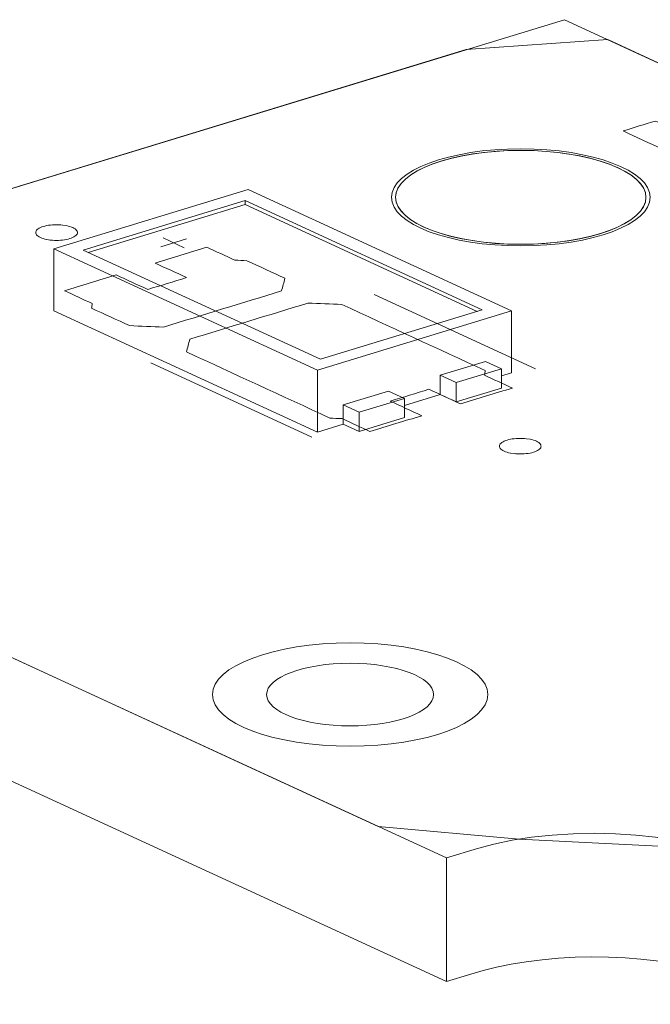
# Model space of a CAD drawing. Header units: inches. Extents: x -30 to 641, y 180 to 601.
# Tile 3 of 234: x 91.93 to 99.49, y 355.43 to 367.24. Entities that reach past the tile are written whole.
import ezdxf

# ---------------------------------------------------------------- set-up
doc = ezdxf.new("R2010")
doc.units = ezdxf.units.IN
doc.header["$MEASUREMENT"] = 0
doc.layers.add('1', color=7, linetype='Continuous')

# ---------------------------------------------------------------- blocks, each defined once
blk = doc.blocks.new('block 2880')
at = {"layer": '1', "color": 155, "lineweight": 18, "true_color": 0x4c7299}
blk.add_lwpolyline([(84.5, 362.972), (98.459, 367.237)], dxfattribs=at)
blk = doc.blocks.new('block 2883')
at = {"layer": '1', "color": 155, "lineweight": 18, "true_color": 0x4c7299}
blk.add_lwpolyline([(97.047, 355.701), (84.5, 361.489)], dxfattribs=at)
blk = doc.blocks.new('block 2902')
at = {"layer": '1', "color": 155, "lineweight": 18, "true_color": 0x4c7299}
blk.add_lwpolyline([(97.047, 357.184), (84.5, 362.972)], dxfattribs=at)
blk = doc.blocks.new('block 2903')
at = {"layer": '1', "color": 155, "lineweight": 18, "true_color": 0x4c7299}
blk.add_lwpolyline([(98.459, 367.237), (111.007, 361.449)], dxfattribs=at)
blk = doc.blocks.new('block 3009')
at = {"layer": '1', "color": 155, "lineweight": 18, "true_color": 0x4c7299}
blk.add_lwpolyline([(97.826, 363.744), (94.67, 365.2)], dxfattribs=at)
blk = doc.blocks.new('block 3010')
at = {"layer": '1', "color": 155, "lineweight": 18, "true_color": 0x4c7299}
blk.add_lwpolyline([(92.343, 364.489), (95.5, 363.033)], dxfattribs=at)
blk = doc.blocks.new('block 3011')
at = {"layer": '1', "color": 155, "lineweight": 18, "true_color": 0x4c7299}
blk.add_lwpolyline([(97.475, 363.757), (95.536, 363.165)], dxfattribs=at)
blk = doc.blocks.new('block 3012')
at = {"layer": '1', "color": 155, "lineweight": 18, "true_color": 0x4c7299}
blk.add_lwpolyline([(94.634, 365.068), (97.475, 363.757)], dxfattribs=at)
blk = doc.blocks.new('block 3013')
at = {"layer": '1', "color": 155, "lineweight": 18, "true_color": 0x4c7299}
blk.add_lwpolyline([(94.67, 365.2), (92.343, 364.489)], dxfattribs=at)
blk = doc.blocks.new('block 3014')
at = {"layer": '1', "color": 155, "lineweight": 18, "true_color": 0x4c7299}
blk.add_lwpolyline([(92.695, 364.475), (94.634, 365.068)], dxfattribs=at)
blk = doc.blocks.new('block 3015')
at = {"layer": '1', "color": 155, "lineweight": 18, "true_color": 0x4c7299}
blk.add_lwpolyline([(95.5, 363.033), (97.826, 363.744)], dxfattribs=at)
blk = doc.blocks.new('block 3016')
at = {"layer": '1', "color": 155, "lineweight": 18, "true_color": 0x4c7299}
blk.add_lwpolyline([(95.999, 362.53), (95.81, 362.618)], dxfattribs=at)
blk = doc.blocks.new('block 3017')
at = {"layer": '1', "color": 155, "lineweight": 18, "true_color": 0x4c7299}
blk.add_lwpolyline([(96.973, 362.973), (97.163, 362.886)], dxfattribs=at)
blk = doc.blocks.new('block 3018')
at = {"layer": '1', "color": 155, "lineweight": 18, "true_color": 0x4c7299}
blk.add_lwpolyline([(96.353, 362.784), (96.542, 362.696)], dxfattribs=at)
blk = doc.blocks.new('block 3019')
at = {"layer": '1', "color": 155, "lineweight": 18, "true_color": 0x4c7299}
blk.add_lwpolyline([(96.542, 362.696), (95.999, 362.53)], dxfattribs=at)
blk = doc.blocks.new('block 3020')
at = {"layer": '1', "color": 155, "lineweight": 18, "true_color": 0x4c7299}
blk.add_lwpolyline([(97.163, 362.886), (97.705, 363.052)], dxfattribs=at)
blk = doc.blocks.new('block 3021')
at = {"layer": '1', "color": 155, "lineweight": 18, "true_color": 0x4c7299}
blk.add_lwpolyline([(95.536, 363.165), (92.695, 364.475)], dxfattribs=at)
blk = doc.blocks.new('block 3022')
at = {"layer": '1', "color": 155, "lineweight": 18, "true_color": 0x4c7299}
blk.add_lwpolyline([(97.705, 363.052), (97.516, 363.139)], dxfattribs=at)
blk = doc.blocks.new('block 3823')
at = {"layer": '1', "color": 155, "lineweight": 18, "true_color": 0x4c7299}
blk.add_lwpolyline([(97.047, 355.701), (97.047, 357.184)], dxfattribs=at)
blk = doc.blocks.new('block 3984')
at = {"layer": '1', "color": 155, "lineweight": 18, "true_color": 0x4c7299}
blk.add_lwpolyline([(94.634, 365.021), (94.634, 365.068)], dxfattribs=at)
blk = doc.blocks.new('block 3985')
at = {"layer": '1', "color": 155, "lineweight": 18, "true_color": 0x4c7299}
blk.add_lwpolyline([(92.343, 364.489), (92.343, 363.747)], dxfattribs=at)
blk = doc.blocks.new('block 3986')
at = {"layer": '1', "color": 155, "lineweight": 18, "true_color": 0x4c7299}
blk.add_lwpolyline([(95.5, 363.033), (95.5, 362.291)], dxfattribs=at)
blk = doc.blocks.new('block 3987')
at = {"layer": '1', "color": 155, "lineweight": 18, "true_color": 0x4c7299}
blk.add_lwpolyline([(97.826, 363.744), (97.826, 363.002)], dxfattribs=at)
blk = doc.blocks.new('block 3988')
at = {"layer": '1', "color": 155, "lineweight": 18, "true_color": 0x4c7299}
blk.add_lwpolyline([(92.756, 364.447), (94.634, 365.021)], dxfattribs=at)
blk = doc.blocks.new('block 3989')
at = {"layer": '1', "color": 155, "lineweight": 18, "true_color": 0x4c7299}
blk.add_lwpolyline([(94.634, 365.021), (97.414, 363.739)], dxfattribs=at)
blk = doc.blocks.new('block 3990')
at = {"layer": '1', "color": 155, "lineweight": 18, "true_color": 0x4c7299}
blk.add_lwpolyline([(95.81, 362.618), (95.81, 362.386)], dxfattribs=at)
blk = doc.blocks.new('block 3991')
at = {"layer": '1', "color": 155, "lineweight": 18, "true_color": 0x4c7299}
blk.add_lwpolyline([(96.973, 362.973), (96.973, 362.742)], dxfattribs=at)
blk = doc.blocks.new('block 3992')
at = {"layer": '1', "color": 155, "lineweight": 18, "true_color": 0x4c7299}
blk.add_lwpolyline([(96.542, 362.696), (96.542, 362.465)], dxfattribs=at)
blk = doc.blocks.new('block 3993')
at = {"layer": '1', "color": 155, "lineweight": 18, "true_color": 0x4c7299}
blk.add_lwpolyline([(95.999, 362.53), (95.999, 362.299)], dxfattribs=at)
blk = doc.blocks.new('block 3994')
at = {"layer": '1', "color": 155, "lineweight": 18, "true_color": 0x4c7299}
blk.add_lwpolyline([(95.81, 362.618), (96.353, 362.784)], dxfattribs=at)
blk = doc.blocks.new('block 3995')
at = {"layer": '1', "color": 155, "lineweight": 18, "true_color": 0x4c7299}
blk.add_lwpolyline([(97.163, 362.886), (97.163, 362.654)], dxfattribs=at)
blk = doc.blocks.new('block 3996')
at = {"layer": '1', "color": 155, "lineweight": 18, "true_color": 0x4c7299}
blk.add_lwpolyline([(97.705, 363.052), (97.705, 362.82)], dxfattribs=at)
blk = doc.blocks.new('block 3997')
at = {"layer": '1', "color": 155, "lineweight": 18, "true_color": 0x4c7299}
blk.add_lwpolyline([(97.516, 363.139), (96.973, 362.973)], dxfattribs=at)
blk = doc.blocks.new('block 3998')
at = {"layer": '1', "color": 155, "lineweight": 18, "true_color": 0x4c7299}
blk.add_lwpolyline([(96.542, 362.465), (95.999, 362.299)], dxfattribs=at)
blk = doc.blocks.new('block 3999')
at = {"layer": '1', "color": 155, "lineweight": 18, "true_color": 0x4c7299}
blk.add_lwpolyline([(97.163, 362.654), (97.705, 362.82)], dxfattribs=at)
blk = doc.blocks.new('block 4000')
at = {"layer": '1', "color": 155, "lineweight": 18, "true_color": 0x4c7299}
blk.add_lwpolyline([(96.973, 362.742), (97.163, 362.654)], dxfattribs=at)
blk = doc.blocks.new('block 4001')
at = {"layer": '1', "color": 155, "lineweight": 18, "true_color": 0x4c7299}
blk.add_lwpolyline([(95.999, 362.299), (95.81, 362.386)], dxfattribs=at)
blk = doc.blocks.new('block 4002')
at = {"layer": '1', "color": 155, "lineweight": 18, "true_color": 0x4c7299}
blk.add_lwpolyline([(95.5, 362.291), (95.81, 362.386)], dxfattribs=at)
blk = doc.blocks.new('block 4003')
at = {"layer": '1', "color": 155, "lineweight": 18, "true_color": 0x4c7299}
blk.add_lwpolyline([(97.705, 362.965), (97.826, 363.002)], dxfattribs=at)
blk = doc.blocks.new('block 4004')
at = {"layer": '1', "color": 155, "lineweight": 18, "true_color": 0x4c7299}
blk.add_lwpolyline([(96.542, 362.61), (96.973, 362.742)], dxfattribs=at)
blk = doc.blocks.new('block 4005')
at = {"layer": '1', "color": 155, "lineweight": 18, "true_color": 0x4c7299}
blk.add_lwpolyline([(92.343, 363.747), (95.5, 362.291)], dxfattribs=at)
blk = doc.blocks.new('block 4685')
at = {"layer": '1', "color": 18, "lineweight": 13, "true_color": 0x4c0000}
blk.add_lwpolyline([(98.459, 367.237), (111.007, 361.449)], dxfattribs=at)
blk = doc.blocks.new('block 4686')
at = {"layer": '1', "color": 18, "lineweight": 13, "true_color": 0x4c0000}
blk.add_lwpolyline([(97.047, 357.184), (84.5, 362.972)], dxfattribs=at)
blk = doc.blocks.new('block 4688')
at = {"layer": '1', "color": 18, "lineweight": 13, "true_color": 0x4c0000}
blk.add_lwpolyline([(84.5, 362.972), (98.459, 367.237)], dxfattribs=at)
blk = doc.blocks.new('block 4694')
at = {"layer": '1', "color": 18, "lineweight": 13, "true_color": 0x4c0000}
blk.add_lwpolyline([(84.5, 362.972), (98.459, 367.237)], dxfattribs=at)
blk = doc.blocks.new('block 4736')
at = {"layer": '1', "color": 18, "lineweight": 13, "true_color": 0x4c0000}
blk.add_lwpolyline([(97.047, 357.184), (84.5, 362.972)], dxfattribs=at)
blk = doc.blocks.new('block 4741')
at = {"layer": '1', "color": 18, "lineweight": 13, "true_color": 0x4c0000}
blk.add_lwpolyline([(95.434, 362.231), (93.503, 363.122)], dxfattribs=at)
blk = doc.blocks.new('block 4848')
at = {"layer": '1', "color": 18, "lineweight": 13, "true_color": 0x4c0000}
blk.add_lwpolyline([(98.459, 367.237), (111.007, 361.449)], dxfattribs=at)
blk = doc.blocks.new('block 4850')
at = {"layer": '1', "color": 18, "lineweight": 13, "true_color": 0x4c0000}
blk.add_lwpolyline([(98.113, 363.049), (96.181, 363.94)], dxfattribs=at)
blk = doc.blocks.new('block 4851')
at = {"layer": '1', "color": 18, "lineweight": 13, "true_color": 0x4c0000}
blk.add_lwpolyline([(93.653, 364.62), (93.905, 364.503)], dxfattribs=at)
blk = doc.blocks.new('block 4852')
at = {"layer": '1', "color": 18, "lineweight": 13, "true_color": 0x4c0000}
blk.add_lwpolyline([(93.624, 364.515), (93.934, 364.61)], dxfattribs=at)
blk = doc.blocks.new('block 4924')
at = {"layer": '1', "color": 18, "lineweight": 13, "true_color": 0x4c0000}
blk.add_lwpolyline([(95.434, 362.231), (93.503, 363.122)], dxfattribs=at)
blk = doc.blocks.new('block 4925')
at = {"layer": '1', "color": 18, "lineweight": 13, "true_color": 0x4c0000}
blk.add_lwpolyline([(93.653, 364.62), (93.905, 364.503)], dxfattribs=at)
blk = doc.blocks.new('block 4927')
at = {"layer": '1', "color": 18, "lineweight": 13, "true_color": 0x4c0000}
blk.add_lwpolyline([(98.113, 363.049), (96.181, 363.94)], dxfattribs=at)
blk = doc.blocks.new('block 4929')
at = {"layer": '1', "color": 18, "lineweight": 13, "true_color": 0x4c0000}
blk.add_lwpolyline([(93.624, 364.515), (93.934, 364.61)], dxfattribs=at)
blk = doc.blocks.new('block 5629')
at = {"layer": '1', "color": 18, "lineweight": 13, "true_color": 0x4c0000}
blk.add_open_spline([(94.892, 359.144), (94.892, 358.937), (95.34, 358.769), (95.892, 358.769), (96.445, 358.769), (96.892, 358.937), (96.892, 359.144), (96.892, 359.351), (96.445, 359.52), (95.892, 359.52), (95.34, 359.52), (94.892, 359.351), (94.892, 359.144)], degree=3, knots=[0, 0, 0, 0, 1, 1, 1, 2, 2, 2, 3, 3, 3, 4, 4, 4, 4], dxfattribs=at)
blk = doc.blocks.new('block 5630')
at = {"layer": '1', "color": 18, "lineweight": 13, "true_color": 0x4c0000}
blk.add_open_spline([(94.242, 359.144), (94.242, 358.802), (94.981, 358.525), (95.892, 358.525), (96.804, 358.525), (97.542, 358.802), (97.542, 359.144), (97.542, 359.486), (96.804, 359.764), (95.892, 359.764), (94.981, 359.764), (94.242, 359.486), (94.242, 359.144)], degree=3, knots=[0, 0, 0, 0, 1, 1, 1, 2, 2, 2, 3, 3, 3, 4, 4, 4, 4], dxfattribs=at)
blk = doc.blocks.new('block 5632')
at = {"layer": '1', "color": 18, "lineweight": 13, "true_color": 0x4c0000}
blk.add_open_spline([(94.242, 359.144), (94.242, 358.802), (94.981, 358.525), (95.892, 358.525), (96.804, 358.525), (97.542, 358.802), (97.542, 359.144), (97.542, 359.486), (96.804, 359.764), (95.892, 359.764), (94.981, 359.764), (94.242, 359.486), (94.242, 359.144)], degree=3, knots=[0, 0, 0, 0, 1, 1, 1, 2, 2, 2, 3, 3, 3, 4, 4, 4, 4], dxfattribs=at)
blk = doc.blocks.new('block 5634')
at = {"layer": '1', "color": 18, "lineweight": 13, "true_color": 0x4c0000}
blk.add_open_spline([(96.437, 365.107), (96.437, 364.796), (97.109, 364.544), (97.937, 364.544), (98.765, 364.544), (99.437, 364.796), (99.437, 365.107), (99.437, 365.418), (98.765, 365.67), (97.937, 365.67), (97.109, 365.67), (96.437, 365.418), (96.437, 365.107)], degree=3, knots=[0, 0, 0, 0, 1, 1, 1, 2, 2, 2, 3, 3, 3, 4, 4, 4, 4], dxfattribs=at)
blk = doc.blocks.new('block 5635')
at = {"layer": '1', "color": 18, "lineweight": 13, "true_color": 0x4c0000}
blk.add_open_spline([(96.387, 365.107), (96.387, 364.785), (97.081, 364.525), (97.937, 364.525), (98.793, 364.525), (99.487, 364.785), (99.487, 365.107), (99.487, 365.428), (98.793, 365.689), (97.937, 365.689), (97.081, 365.689), (96.387, 365.428), (96.387, 365.107)], degree=3, knots=[0, 0, 0, 0, 1, 1, 1, 2, 2, 2, 3, 3, 3, 4, 4, 4, 4], dxfattribs=at)
blk = doc.blocks.new('block 5639')
at = {"layer": '1', "color": 18, "lineweight": 13, "true_color": 0x4c0000}
blk.add_open_spline([(96.387, 365.107), (96.387, 364.785), (97.081, 364.525), (97.937, 364.525), (98.793, 364.525), (99.487, 364.785), (99.487, 365.107), (99.487, 365.428), (98.793, 365.689), (97.937, 365.689), (97.081, 365.689), (96.387, 365.428), (96.387, 365.107)], degree=3, knots=[0, 0, 0, 0, 1, 1, 1, 2, 2, 2, 3, 3, 3, 4, 4, 4, 4], dxfattribs=at)
blk = doc.blocks.new('block 5640')
at = {"layer": '1', "color": 18, "lineweight": 13, "true_color": 0x4c0000}
blk.add_open_spline([(96.437, 365.107), (96.437, 364.796), (97.109, 364.544), (97.937, 364.544), (98.765, 364.544), (99.437, 364.796), (99.437, 365.107), (99.437, 365.418), (98.765, 365.67), (97.937, 365.67), (97.109, 365.67), (96.437, 365.418), (96.437, 365.107)], degree=3, knots=[0, 0, 0, 0, 1, 1, 1, 2, 2, 2, 3, 3, 3, 4, 4, 4, 4], dxfattribs=at)
blk = doc.blocks.new('block 8346')
at = {"layer": '1', "color": 155, "lineweight": 18, "true_color": 0x4c7299}
blk.add_lwpolyline([(99.887, 355.874), (100.258, 355.987), (100.436, 356.049), (100.598, 356.12), (100.741, 356.198), (100.86, 356.283), (100.954, 356.372), (101.019, 356.465), (101.057, 356.559), (101.066, 356.652), (101.048, 356.744), (101.004, 356.833), (100.934, 356.921), (100.836, 357.008), (100.711, 357.091), (100.561, 357.169), (100.389, 357.24), (100.197, 357.303), (99.991, 357.356), (99.774, 357.4), (99.551, 357.434), (99.316, 357.459), (99.071, 357.475), (98.818, 357.48), (98.563, 357.475), (98.311, 357.459), (98.066, 357.432), (97.833, 357.396), (97.616, 357.35), (97.418, 357.298), (97.047, 357.184)], dxfattribs=at)
blk = doc.blocks.new('block 8361')
at = {"layer": '1', "color": 155, "lineweight": 18, "true_color": 0x4c7299}
blk.add_lwpolyline([(99.909, 355.891), (99.737, 355.924), (99.56, 355.95), (99.377, 355.971), (99.186, 355.986), (98.989, 355.995), (98.789, 355.997), (98.588, 355.993), (98.388, 355.982), (98.192, 355.964), (98.002, 355.94), (97.82, 355.91), (97.648, 355.875), (97.488, 355.835), (97.339, 355.791), (97.047, 355.701)], dxfattribs=at)
blk = doc.blocks.new('block 8366')
at = {"layer": '1', "color": 18, "lineweight": 13, "true_color": 0x4c0000}
blk.add_open_spline([(97.216, 362.63), (97.423, 362.693), (97.63, 362.757), (97.837, 362.82), (97.725, 362.871), (97.614, 362.923), (97.502, 362.974), (97.505, 362.993), (97.509, 363.011), (97.512, 363.029), (96.939, 363.293), (96.366, 363.558), (95.793, 363.822), (95.658, 363.827), (95.522, 363.833), (95.387, 363.838), (94.915, 363.694), (94.444, 363.55), (93.972, 363.406), (93.959, 363.355), (93.945, 363.304), (93.932, 363.253), (94.505, 362.989), (95.078, 362.725), (95.65, 362.46), (95.699, 362.458), (95.747, 362.455), (95.796, 362.453), (95.907, 362.401), (96.019, 362.35), (96.13, 362.299), (96.337, 362.362), (96.544, 362.425), (96.751, 362.488), (96.625, 362.546), (96.498, 362.605), (96.372, 362.663), (96.527, 362.71), (96.682, 362.758), (96.837, 362.805), (96.964, 362.747), (97.09, 362.689), (97.216, 362.63)], degree=3, knots=[0, 0, 0, 0, 1, 1, 1, 2, 2, 2, 3, 3, 3, 4, 4, 4, 5, 5, 5, 6, 6, 6, 7, 7, 7, 8, 8, 8, 9, 9, 9, 10, 10, 10, 11, 11, 11, 12, 12, 12, 13, 13, 13, 14, 14, 14, 14], dxfattribs=at)
blk = doc.blocks.new('block 8458')
at = {"layer": '1', "color": 18, "lineweight": 13, "true_color": 0x4c0000}
for points in [[(129.145, 342.378), (117.34, 347.823), (111.437, 350.546), (108.486, 351.908), (107.087, 352.585), (108.223, 353.351), (106.978, 354.09), (104.659, 354.02), (101.62, 355.075), (100.144, 355.755), (101.023, 356.472), (100.226, 357.294), (97.917, 357.41), (96.23, 357.561), (94.754, 358.242), (91.803, 359.603)], [(90.031, 364.662), (97.284, 366.878), (98.978, 366.998), (100.454, 366.317), (103.405, 364.956), (109.308, 362.233), (110.784, 361.552), (109.86, 360.83), (110.713, 360.016), (113.029, 359.922), (114.698, 359.747), (116.174, 359.066), (119.125, 357.705)]]:
    blk.add_lwpolyline(points, dxfattribs=at)
blk = doc.blocks.new('block 8459')
at = {"layer": '1', "color": 18, "lineweight": 13, "true_color": 0x4c0000}
blk.add_lwpolyline([(92.218, 364.758), (92.237, 364.763), (92.258, 364.768), (92.28, 364.772), (92.303, 364.775), (92.328, 364.777), (92.352, 364.778), (92.402, 364.778), (92.426, 364.777), (92.45, 364.774), (92.494, 364.768), (92.514, 364.763), (92.534, 364.757), (92.553, 364.751), (92.57, 364.744), (92.584, 364.736), (92.597, 364.728), (92.607, 364.72), (92.616, 364.711), (92.621, 364.703), (92.625, 364.694), (92.626, 364.685), (92.625, 364.676), (92.621, 364.666), (92.615, 364.657), (92.606, 364.648), (92.595, 364.64), (92.582, 364.632), (92.568, 364.625), (92.551, 364.618), (92.533, 364.612), (92.514, 364.607), (92.494, 364.602), (92.471, 364.598), (92.448, 364.595), (92.424, 364.593), (92.399, 364.591), (92.349, 364.591), (92.325, 364.593), (92.301, 364.595), (92.258, 364.602), (92.237, 364.607), (92.217, 364.612), (92.198, 364.619), (92.182, 364.626), (92.167, 364.633), (92.154, 364.641), (92.144, 364.65), (92.136, 364.658), (92.13, 364.667), (92.127, 364.676), (92.126, 364.685), (92.127, 364.694), (92.13, 364.703), (92.136, 364.712), (92.145, 364.721), (92.156, 364.73), (92.169, 364.738), (92.184, 364.745), (92.2, 364.752), (92.218, 364.758)], dxfattribs=at)
blk = doc.blocks.new('block 8460')
at = {"layer": '1', "color": 18, "lineweight": 13, "true_color": 0x4c0000}
blk.add_lwpolyline([(97.772, 362.195), (97.792, 362.201), (97.812, 362.205), (97.835, 362.209), (97.858, 362.212), (97.882, 362.215), (97.907, 362.216), (97.957, 362.216), (97.981, 362.214), (98.004, 362.212), (98.048, 362.205), (98.069, 362.201), (98.089, 362.195), (98.108, 362.189), (98.124, 362.182), (98.139, 362.174), (98.152, 362.166), (98.162, 362.158), (98.17, 362.149), (98.176, 362.14), (98.179, 362.131), (98.18, 362.122), (98.179, 362.113), (98.176, 362.104), (98.169, 362.095), (98.161, 362.086), (98.15, 362.078), (98.137, 362.07), (98.122, 362.062), (98.106, 362.056), (98.088, 362.05), (98.069, 362.044), (98.048, 362.04), (98.026, 362.036), (98.003, 362.033), (97.978, 362.03), (97.953, 362.029), (97.904, 362.029), (97.879, 362.03), (97.856, 362.033), (97.812, 362.04), (97.791, 362.044), (97.772, 362.05), (97.753, 362.056), (97.736, 362.063), (97.722, 362.071), (97.709, 362.079), (97.698, 362.087), (97.69, 362.096), (97.685, 362.105), (97.681, 362.113), (97.68, 362.122), (97.681, 362.132), (97.685, 362.141), (97.691, 362.15), (97.7, 362.159), (97.711, 362.167), (97.724, 362.175), (97.738, 362.183), (97.755, 362.189), (97.772, 362.195)], dxfattribs=at)
blk = doc.blocks.new('block 8461')
at = {"layer": '1', "color": 18, "lineweight": 13, "true_color": 0x4c0000}
blk.add_open_spline([(97.216, 362.63), (97.423, 362.693), (97.63, 362.757), (97.837, 362.82), (97.725, 362.871), (97.614, 362.923), (97.502, 362.974), (97.505, 362.993), (97.509, 363.011), (97.512, 363.029), (96.939, 363.293), (96.366, 363.558), (95.793, 363.822), (95.658, 363.827), (95.522, 363.833), (95.387, 363.838), (94.915, 363.694), (94.444, 363.55), (93.972, 363.406), (93.959, 363.355), (93.945, 363.304), (93.932, 363.253), (94.505, 362.989), (95.078, 362.725), (95.65, 362.46), (95.699, 362.458), (95.747, 362.455), (95.796, 362.453), (95.907, 362.401), (96.019, 362.35), (96.13, 362.299), (96.337, 362.362), (96.544, 362.425), (96.751, 362.488), (96.625, 362.546), (96.498, 362.605), (96.372, 362.663), (96.527, 362.71), (96.682, 362.758), (96.837, 362.805), (96.964, 362.747), (97.09, 362.689), (97.216, 362.63)], degree=3, knots=[0, 0, 0, 0, 1, 1, 1, 2, 2, 2, 3, 3, 3, 4, 4, 4, 5, 5, 5, 6, 6, 6, 7, 7, 7, 8, 8, 8, 9, 9, 9, 10, 10, 10, 11, 11, 11, 12, 12, 12, 13, 13, 13, 14, 14, 14, 14], dxfattribs=at)
blk = doc.blocks.new('block 8462')
at = {"layer": '1', "color": 18, "lineweight": 13, "true_color": 0x4c0000}
blk.add_open_spline([(97.216, 362.63), (97.423, 362.693), (97.63, 362.757), (97.837, 362.82), (97.725, 362.871), (97.614, 362.923), (97.502, 362.974), (97.505, 362.993), (97.509, 363.011), (97.512, 363.029), (96.939, 363.293), (96.366, 363.558), (95.793, 363.822), (95.658, 363.827), (95.522, 363.833), (95.387, 363.838), (94.915, 363.694), (94.444, 363.55), (93.972, 363.406), (93.959, 363.355), (93.945, 363.304), (93.932, 363.253), (94.505, 362.989), (95.078, 362.725), (95.65, 362.46), (95.699, 362.458), (95.747, 362.455), (95.796, 362.453), (95.907, 362.401), (96.019, 362.35), (96.13, 362.299), (96.337, 362.362), (96.544, 362.425), (96.751, 362.488), (96.625, 362.546), (96.498, 362.605), (96.372, 362.663), (96.527, 362.71), (96.682, 362.758), (96.837, 362.805), (96.964, 362.747), (97.09, 362.689), (97.216, 362.63)], degree=3, knots=[0, 0, 0, 0, 1, 1, 1, 2, 2, 2, 3, 3, 3, 4, 4, 4, 5, 5, 5, 6, 6, 6, 7, 7, 7, 8, 8, 8, 9, 9, 9, 10, 10, 10, 11, 11, 11, 12, 12, 12, 13, 13, 13, 14, 14, 14, 14], dxfattribs=at)
blk = doc.blocks.new('block 8463')
at = {"layer": '1', "color": 18, "lineweight": 13, "true_color": 0x4c0000}
blk.add_open_spline([(95.112, 364.136), (95.098, 364.085), (95.085, 364.035), (95.071, 363.984), (94.6, 363.84), (94.128, 363.696), (93.657, 363.551), (93.521, 363.557), (93.386, 363.562), (93.25, 363.568), (93.098, 363.638), (92.946, 363.708), (92.794, 363.778), (92.797, 363.796), (92.801, 363.815), (92.804, 363.833), (92.692, 363.884), (92.581, 363.936), (92.469, 363.987), (92.676, 364.051), (92.883, 364.114), (93.09, 364.177), (93.216, 364.119), (93.342, 364.06), (93.468, 364.002), (93.624, 364.05), (93.779, 364.097), (93.934, 364.144), (93.808, 364.203), (93.681, 364.261), (93.555, 364.319), (93.762, 364.382), (93.969, 364.445), (94.176, 364.509), (94.287, 364.457), (94.399, 364.406), (94.51, 364.354), (94.559, 364.352), (94.607, 364.349), (94.655, 364.347), (94.808, 364.277), (94.96, 364.206), (95.112, 364.136)], degree=3, knots=[0, 0, 0, 0, 1, 1, 1, 2, 2, 2, 3, 3, 3, 4, 4, 4, 5, 5, 5, 6, 6, 6, 7, 7, 7, 8, 8, 8, 9, 9, 9, 10, 10, 10, 11, 11, 11, 12, 12, 12, 13, 13, 13, 14, 14, 14, 14], dxfattribs=at)
blk = doc.blocks.new('block 8464')
at = {"layer": '1', "color": 18, "lineweight": 13, "true_color": 0x4c0000}
blk.add_open_spline([(95.112, 364.136), (95.098, 364.085), (95.085, 364.035), (95.071, 363.984), (94.6, 363.84), (94.128, 363.696), (93.657, 363.551), (93.521, 363.557), (93.386, 363.562), (93.25, 363.568), (93.098, 363.638), (92.946, 363.708), (92.794, 363.778), (92.797, 363.796), (92.801, 363.815), (92.804, 363.833), (92.692, 363.884), (92.581, 363.936), (92.469, 363.987), (92.676, 364.051), (92.883, 364.114), (93.09, 364.177), (93.216, 364.119), (93.342, 364.06), (93.468, 364.002), (93.624, 364.05), (93.779, 364.097), (93.934, 364.144), (93.808, 364.203), (93.681, 364.261), (93.555, 364.319), (93.762, 364.382), (93.969, 364.445), (94.176, 364.509), (94.287, 364.457), (94.399, 364.406), (94.51, 364.354), (94.559, 364.352), (94.607, 364.349), (94.655, 364.347), (94.808, 364.277), (94.96, 364.206), (95.112, 364.136)], degree=3, knots=[0, 0, 0, 0, 1, 1, 1, 2, 2, 2, 3, 3, 3, 4, 4, 4, 5, 5, 5, 6, 6, 6, 7, 7, 7, 8, 8, 8, 9, 9, 9, 10, 10, 10, 11, 11, 11, 12, 12, 12, 13, 13, 13, 14, 14, 14, 14], dxfattribs=at)
blk = doc.blocks.new('block 8838')
at = {"layer": '1', "color": 18, "lineweight": 13, "true_color": 0x4c0000}
blk.add_lwpolyline([(97.047, 357.184), (97.418, 357.298), (97.616, 357.35), (97.833, 357.396), (98.066, 357.432), (98.311, 357.459), (98.563, 357.475), (98.818, 357.48), (99.071, 357.475), (99.316, 357.459), (99.551, 357.434), (99.774, 357.4), (99.991, 357.356), (100.197, 357.303), (100.389, 357.24), (100.561, 357.169), (100.711, 357.091), (100.836, 357.008), (100.934, 356.921), (101.004, 356.833), (101.048, 356.744), (101.066, 356.652), (101.057, 356.559), (101.019, 356.465), (100.954, 356.372), (100.86, 356.283), (100.741, 356.198), (100.598, 356.12), (100.436, 356.049), (100.258, 355.987), (99.887, 355.874)], dxfattribs=at)
blk = doc.blocks.new('block 8861')
at = {"layer": '1', "color": 18, "lineweight": 13, "true_color": 0x4c0000}
blk.add_lwpolyline([(97.047, 357.184), (97.418, 357.298), (97.616, 357.35), (97.833, 357.396), (98.066, 357.432), (98.311, 357.459), (98.563, 357.475), (98.818, 357.48), (99.071, 357.475), (99.316, 357.459), (99.551, 357.434), (99.774, 357.4), (99.991, 357.356), (100.197, 357.303), (100.389, 357.24), (100.561, 357.169), (100.711, 357.091), (100.836, 357.008), (100.934, 356.921), (101.004, 356.833), (101.048, 356.744), (101.066, 356.652), (101.057, 356.559), (101.019, 356.465), (100.954, 356.372), (100.86, 356.283), (100.741, 356.198), (100.598, 356.12), (100.436, 356.049), (100.258, 355.987), (99.887, 355.874)], dxfattribs=at)
blk = doc.blocks.new('block 8882')
at = {"layer": '1', "color": 18, "lineweight": 13, "true_color": 0x4c0000}
blk.add_open_spline([(99.55, 366.022), (99.42, 365.982), (99.291, 365.943), (99.162, 365.903), (99.477, 365.757), (99.793, 365.612), (100.109, 365.466), (100.238, 365.506), (100.367, 365.545), (100.496, 365.585), (100.181, 365.73), (99.865, 365.876), (99.55, 366.022)], degree=3, knots=[0, 0, 0, 0, 1, 1, 1, 2, 2, 2, 3, 3, 3, 4, 4, 4, 4], dxfattribs=at)
blk = doc.blocks.new('block 8887')
at = {"layer": '1', "color": 18, "lineweight": 13, "true_color": 0x4c0000}
blk.add_lwpolyline([(96.99, 365.544), (97.105, 365.575), (97.229, 365.603), (97.363, 365.627), (97.503, 365.646), (97.649, 365.659), (97.798, 365.668), (98.097, 365.667), (98.242, 365.658), (98.382, 365.645), (98.644, 365.603), (98.77, 365.575), (98.889, 365.542), (99, 365.504), (99.1, 365.462), (99.189, 365.417), (99.266, 365.368), (99.328, 365.318), (99.376, 365.266), (99.41, 365.214), (99.43, 365.161), (99.437, 365.107), (99.43, 365.052), (99.408, 364.997), (99.371, 364.942), (99.32, 364.889), (99.255, 364.838), (99.177, 364.79), (99.088, 364.746), (98.99, 364.706), (98.884, 364.67), (98.769, 364.638), (98.645, 364.61), (98.511, 364.587), (98.371, 364.568), (98.225, 364.554), (98.076, 364.546), (97.777, 364.547), (97.632, 364.555), (97.492, 364.569), (97.23, 364.61), (97.104, 364.638), (96.985, 364.672), (96.874, 364.709), (96.774, 364.751), (96.685, 364.797), (96.608, 364.845), (96.546, 364.896), (96.498, 364.948), (96.464, 365), (96.444, 365.053), (96.437, 365.107), (96.444, 365.162), (96.466, 365.217), (96.503, 365.272), (96.554, 365.325), (96.619, 365.376), (96.697, 365.424), (96.786, 365.468), (96.884, 365.508), (96.99, 365.544)], dxfattribs=at)
blk = doc.blocks.new('block 8900')
at = {"layer": '1', "color": 18, "lineweight": 13, "true_color": 0x4c0000}
blk.add_open_spline([(99.55, 366.022), (99.42, 365.982), (99.291, 365.943), (99.162, 365.903), (99.477, 365.757), (99.793, 365.612), (100.109, 365.466), (100.238, 365.506), (100.367, 365.545), (100.496, 365.585), (100.181, 365.73), (99.865, 365.876), (99.55, 366.022)], degree=3, knots=[0, 0, 0, 0, 1, 1, 1, 2, 2, 2, 3, 3, 3, 4, 4, 4, 4], dxfattribs=at)
blk = doc.blocks.new('block 8901')
at = {"layer": '1', "color": 18, "lineweight": 13, "true_color": 0x4c0000}
blk.add_lwpolyline([(96.99, 365.544), (97.105, 365.575), (97.229, 365.603), (97.363, 365.627), (97.503, 365.646), (97.649, 365.659), (97.798, 365.668), (98.097, 365.667), (98.242, 365.658), (98.382, 365.645), (98.644, 365.603), (98.77, 365.575), (98.889, 365.542), (99, 365.504), (99.1, 365.462), (99.189, 365.417), (99.266, 365.368), (99.328, 365.318), (99.376, 365.266), (99.41, 365.214), (99.43, 365.161), (99.437, 365.107), (99.43, 365.052), (99.408, 364.997), (99.371, 364.942), (99.32, 364.889), (99.255, 364.838), (99.177, 364.79), (99.088, 364.746), (98.99, 364.706), (98.884, 364.67), (98.769, 364.638), (98.645, 364.61), (98.511, 364.587), (98.371, 364.568), (98.225, 364.554), (98.076, 364.546), (97.777, 364.547), (97.632, 364.555), (97.492, 364.569), (97.23, 364.61), (97.104, 364.638), (96.985, 364.672), (96.874, 364.709), (96.774, 364.751), (96.685, 364.797), (96.608, 364.845), (96.546, 364.896), (96.498, 364.948), (96.464, 365), (96.444, 365.053), (96.437, 365.107), (96.444, 365.162), (96.466, 365.217), (96.503, 365.272), (96.554, 365.325), (96.619, 365.376), (96.697, 365.424), (96.786, 365.468), (96.884, 365.508), (96.99, 365.544)], dxfattribs=at)
blk = doc.blocks.new('block 8955')
at = {"layer": '1', "color": 18, "lineweight": 13, "true_color": 0x4c0000}
blk.add_lwpolyline([(97.772, 362.195), (97.792, 362.201), (97.812, 362.205), (97.835, 362.209), (97.858, 362.212), (97.882, 362.215), (97.907, 362.216), (97.957, 362.216), (97.981, 362.214), (98.004, 362.212), (98.048, 362.205), (98.069, 362.201), (98.089, 362.195), (98.108, 362.189), (98.124, 362.182), (98.139, 362.174), (98.152, 362.166), (98.162, 362.158), (98.17, 362.149), (98.176, 362.14), (98.179, 362.131), (98.18, 362.122), (98.179, 362.113), (98.176, 362.104), (98.169, 362.095), (98.161, 362.086), (98.15, 362.078), (98.137, 362.07), (98.122, 362.062), (98.106, 362.056), (98.088, 362.05), (98.069, 362.044), (98.048, 362.04), (98.026, 362.036), (98.003, 362.033), (97.978, 362.03), (97.953, 362.029), (97.904, 362.029), (97.879, 362.03), (97.856, 362.033), (97.812, 362.04), (97.791, 362.044), (97.772, 362.05), (97.753, 362.056), (97.736, 362.063), (97.722, 362.071), (97.709, 362.079), (97.698, 362.087), (97.69, 362.096), (97.685, 362.105), (97.681, 362.113), (97.68, 362.122), (97.681, 362.132), (97.685, 362.141), (97.691, 362.15), (97.7, 362.159), (97.711, 362.167), (97.724, 362.175), (97.738, 362.183), (97.755, 362.189), (97.772, 362.195)], dxfattribs=at)
blk = doc.blocks.new('block 8957')
at = {"layer": '1', "color": 18, "lineweight": 13, "true_color": 0x4c0000}
blk.add_open_spline([(95.112, 364.136), (95.098, 364.085), (95.085, 364.035), (95.071, 363.984), (94.6, 363.84), (94.128, 363.696), (93.657, 363.551), (93.521, 363.557), (93.386, 363.562), (93.25, 363.568), (93.098, 363.638), (92.946, 363.708), (92.794, 363.778), (92.797, 363.796), (92.801, 363.815), (92.804, 363.833), (92.692, 363.884), (92.581, 363.936), (92.469, 363.987), (92.676, 364.051), (92.883, 364.114), (93.09, 364.177), (93.216, 364.119), (93.342, 364.06), (93.468, 364.002), (93.624, 364.05), (93.779, 364.097), (93.934, 364.144), (93.808, 364.203), (93.681, 364.261), (93.555, 364.319), (93.762, 364.382), (93.969, 364.445), (94.176, 364.509), (94.287, 364.457), (94.399, 364.406), (94.51, 364.354), (94.559, 364.352), (94.607, 364.349), (94.655, 364.347), (94.808, 364.277), (94.96, 364.206), (95.112, 364.136)], degree=3, knots=[0, 0, 0, 0, 1, 1, 1, 2, 2, 2, 3, 3, 3, 4, 4, 4, 5, 5, 5, 6, 6, 6, 7, 7, 7, 8, 8, 8, 9, 9, 9, 10, 10, 10, 11, 11, 11, 12, 12, 12, 13, 13, 13, 14, 14, 14, 14], dxfattribs=at)
blk = doc.blocks.new('block 8958')
at = {"layer": '1', "color": 18, "lineweight": 13, "true_color": 0x4c0000}
blk.add_lwpolyline([(92.218, 364.758), (92.237, 364.763), (92.258, 364.768), (92.28, 364.772), (92.303, 364.775), (92.328, 364.777), (92.352, 364.778), (92.402, 364.778), (92.426, 364.777), (92.45, 364.774), (92.494, 364.768), (92.514, 364.763), (92.534, 364.757), (92.553, 364.751), (92.57, 364.744), (92.584, 364.736), (92.597, 364.728), (92.607, 364.72), (92.616, 364.711), (92.621, 364.703), (92.625, 364.694), (92.626, 364.685), (92.625, 364.676), (92.621, 364.666), (92.615, 364.657), (92.606, 364.648), (92.595, 364.64), (92.582, 364.632), (92.568, 364.625), (92.551, 364.618), (92.533, 364.612), (92.514, 364.607), (92.494, 364.602), (92.471, 364.598), (92.448, 364.595), (92.424, 364.593), (92.399, 364.591), (92.349, 364.591), (92.325, 364.593), (92.301, 364.595), (92.258, 364.602), (92.237, 364.607), (92.217, 364.612), (92.198, 364.619), (92.182, 364.626), (92.167, 364.633), (92.154, 364.641), (92.144, 364.65), (92.136, 364.658), (92.13, 364.667), (92.127, 364.676), (92.126, 364.685), (92.127, 364.694), (92.13, 364.703), (92.136, 364.712), (92.145, 364.721), (92.156, 364.73), (92.169, 364.738), (92.184, 364.745), (92.2, 364.752), (92.218, 364.758)], dxfattribs=at)
blk = doc.blocks.new('block 8960')
at = {"layer": '1', "color": 18, "lineweight": 13, "true_color": 0x4c0000}
blk.add_open_spline([(95.112, 364.136), (95.098, 364.085), (95.085, 364.035), (95.071, 363.984), (94.6, 363.84), (94.128, 363.696), (93.657, 363.551), (93.521, 363.557), (93.386, 363.562), (93.25, 363.568), (93.098, 363.638), (92.946, 363.708), (92.794, 363.778), (92.797, 363.796), (92.801, 363.815), (92.804, 363.833), (92.692, 363.884), (92.581, 363.936), (92.469, 363.987), (92.676, 364.051), (92.883, 364.114), (93.09, 364.177), (93.216, 364.119), (93.342, 364.06), (93.468, 364.002), (93.624, 364.05), (93.779, 364.097), (93.934, 364.144), (93.808, 364.203), (93.681, 364.261), (93.555, 364.319), (93.762, 364.382), (93.969, 364.445), (94.176, 364.509), (94.287, 364.457), (94.399, 364.406), (94.51, 364.354), (94.559, 364.352), (94.607, 364.349), (94.655, 364.347), (94.808, 364.277), (94.96, 364.206), (95.112, 364.136)], degree=3, knots=[0, 0, 0, 0, 1, 1, 1, 2, 2, 2, 3, 3, 3, 4, 4, 4, 5, 5, 5, 6, 6, 6, 7, 7, 7, 8, 8, 8, 9, 9, 9, 10, 10, 10, 11, 11, 11, 12, 12, 12, 13, 13, 13, 14, 14, 14, 14], dxfattribs=at)
blk = doc.blocks.new('block 8965')
at = {"layer": '1', "color": 18, "lineweight": 13, "true_color": 0x4c0000}
blk.add_open_spline([(97.216, 362.63), (97.423, 362.693), (97.63, 362.757), (97.837, 362.82), (97.725, 362.871), (97.614, 362.923), (97.502, 362.974), (97.505, 362.993), (97.509, 363.011), (97.512, 363.029), (96.939, 363.293), (96.366, 363.558), (95.793, 363.822), (95.658, 363.827), (95.522, 363.833), (95.387, 363.838), (94.915, 363.694), (94.444, 363.55), (93.972, 363.406), (93.959, 363.355), (93.945, 363.304), (93.932, 363.253), (94.505, 362.989), (95.078, 362.725), (95.65, 362.46), (95.699, 362.458), (95.747, 362.455), (95.796, 362.453), (95.907, 362.401), (96.019, 362.35), (96.13, 362.299), (96.337, 362.362), (96.544, 362.425), (96.751, 362.488), (96.625, 362.546), (96.498, 362.605), (96.372, 362.663), (96.527, 362.71), (96.682, 362.758), (96.837, 362.805), (96.964, 362.747), (97.09, 362.689), (97.216, 362.63)], degree=3, knots=[0, 0, 0, 0, 1, 1, 1, 2, 2, 2, 3, 3, 3, 4, 4, 4, 5, 5, 5, 6, 6, 6, 7, 7, 7, 8, 8, 8, 9, 9, 9, 10, 10, 10, 11, 11, 11, 12, 12, 12, 13, 13, 13, 14, 14, 14, 14], dxfattribs=at)

msp = doc.modelspace()

# ---------------------------------------------------------------- block references
at = {"layer": '1'}
for name in ['block 2880', 'block 4688', 'block 4694', 'block 2903', 'block 4685', 'block 4848', 'block 8458', 'block 8882', 'block 8900', 'block 5635', 'block 5639', 'block 5634', 'block 5640', 'block 8887', 'block 8901', 'block 3013', 'block 3009', 'block 3014', 'block 3988', 'block 3012', 'block 3984', 'block 3989', 'block 8459', 'block 8958', 'block 4852', 'block 4929', 'block 4851', 'block 4925', 'block 3010', 'block 3985', 'block 8463', 'block 8464', 'block 8957', 'block 8960', 'block 3021', 'block 4850', 'block 4927', 'block 8366', 'block 8461', 'block 8462', 'block 8965', 'block 4005', 'block 3015', 'block 3011', 'block 3987', 'block 4741', 'block 4924', 'block 3997', 'block 3022', 'block 3986', 'block 3020', 'block 3996', 'block 4003', 'block 2902', 'block 4686', 'block 4736', 'block 3017', 'block 3991', 'block 3995', 'block 3994', 'block 3018', 'block 3999', 'block 3019', 'block 4004', 'block 3992', 'block 4000', 'block 3016', 'block 3990', 'block 3993', 'block 3998', 'block 4002', 'block 4001', 'block 8460', 'block 8955', 'block 2883', 'block 5630', 'block 5632', 'block 5629', 'block 8346', 'block 8838', 'block 8861', 'block 3823', 'block 8361']:
    msp.add_blockref(name, (0, 0), dxfattribs=at)

doc.saveas('drawing.dxf')
